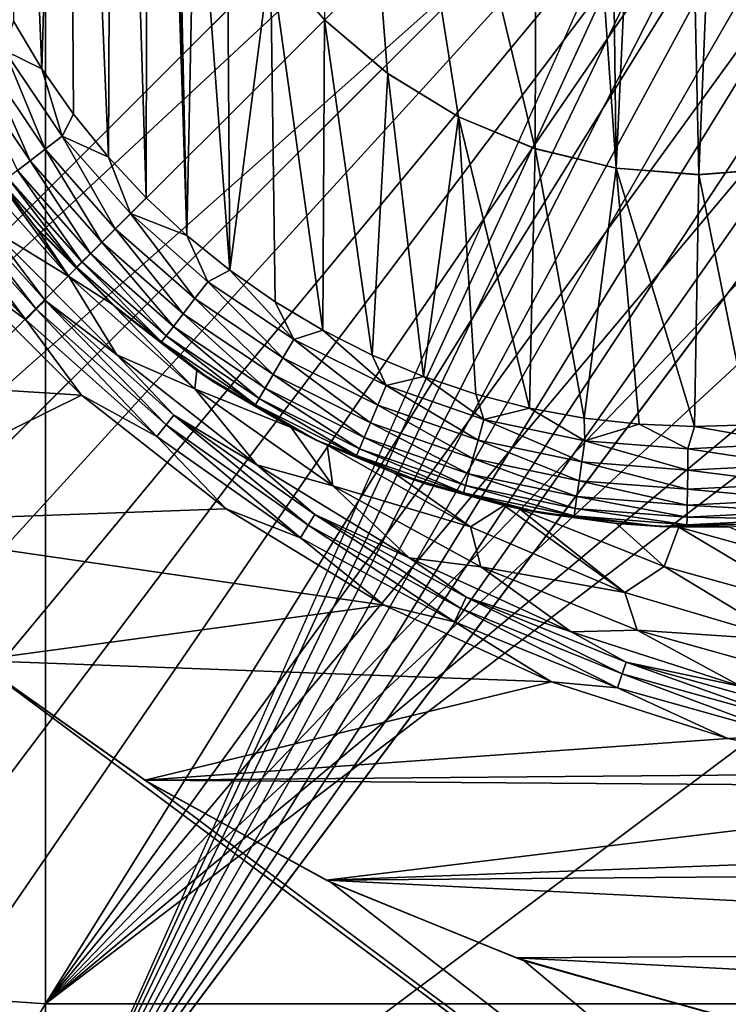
# Model space of a CAD drawing. Header units: metres. Extents: x -205 to 205, y -104 to 104.
# Tile 15 of 256: x -186 to -179, y -62 to -52. Entities that reach past the tile are written whole.
import ezdxf

# ---------------------------------------------------------------- set-up
doc = ezdxf.new("R2010")
doc.units = ezdxf.units.M
doc.layers.add('solid_01_2-CONSUMER_EHM_BOX_SW0001', color=7, linetype='CONTINUOUS')

msp = doc.modelspace()

# ---------------------------------------------------------------- linework, layer by layer
at = {"layer": 'solid_01_2-CONSUMER_EHM_BOX_SW0001'}
for points in [[(-200.010849, -74.958488), (-200.010773, 75.041512), (-0.010778, 75.04142)], [(-0.010849, -74.95858), (-200.010849, -74.958488), (-0.010778, 75.04142)], [(-186.781616, -63.469616, 75), (-185.602478, 63.645401, 75), (-186.76796, 63.569702, 75)], [(-186.781616, -63.469616, 75), (-185.61615, -63.545567, 75), (-185.602478, 63.645401, 75)], [(-174.012405, -37.447227, 75), (-185.602478, 63.645401, 75), (-185.61615, -63.545567, 75)], [(-173.957687, -38.221977, 75), (-174.012405, -37.447227, 75), (-185.61615, -63.545567, 75)], [(-192.614853, -54.544563, 72), (-192.612427, -37.544563, 72), (-176.90387, -44.776558, 72)], [(-173.792084, -38.989101, 75), (-173.957687, -38.221977, 75), (-185.61615, -63.545567, 75)], [(-173.517731, -39.727657, 75), (-173.792084, -38.989101, 75), (-185.61615, -63.545567, 75)], [(-173.141312, -40.4184, 75), (-173.517731, -39.727657, 75), (-185.61615, -63.545567, 75)], [(-172.67038, -41.048183, 75), (-173.141312, -40.4184, 75), (-185.61615, -63.545567, 75)], [(-179.396454, -41.2687, 3.5), (-179.135956, -53.31781, 3.5), (-178.635315, -40.953541, 3.5)], [(-178.635315, -40.953541, 3.5), (-179.135956, -53.31781, 3.5), (-178.314651, -53.253284, 3.5)], [(-172.11377, -41.604958, 75), (-172.67038, -41.048183, 75), (-185.61615, -63.545567, 75)], [(-180.098923, -41.699039, 3.5), (-179.957245, -53.253059, 3.5), (-179.396454, -41.2687, 3.5)], [(-179.396454, -41.2687, 3.5), (-179.957245, -53.253059, 3.5), (-179.135956, -53.31781, 3.5)], [(-171.484116, -42.076073, 75), (-172.11377, -41.604958, 75), (-185.61615, -63.545567, 75)], [(-180.098923, -41.699039, 3.5), (-180.725403, -42.233955, 3.5), (-179.957245, -53.253059, 3.5)], [(-184.597961, -41.991776, 13.5), (-184.945709, -42.779316, 13.5), (-184.616165, -53.547058, 13.5)], [(-184.597961, -41.991776, 13.5), (-184.616165, -53.547058, 13.5), (-184.214325, -53.921482, 13.5)], [(-184.384064, -48.067085, 13.5), (-184.597961, -41.991776, 13.5), (-184.214325, -53.921482, 13.5)], [(-170.793488, -42.452682, 75), (-171.484116, -42.076073, 75), (-185.61615, -63.545567, 75)], [(-180.758301, -53.060627, 3.5), (-180.725403, -42.233955, 3.5), (-182.847031, -44.354973, 3.5)], [(-179.957245, -53.253059, 3.5), (-180.725403, -42.233955, 3.5), (-180.758301, -53.060627, 3.5)], [(-170.055008, -42.727257, 75), (-170.793488, -42.452682, 75), (-185.61615, -63.545567, 75)], [(-170.055008, -42.727257, 75), (-185.61615, -63.545567, 75), (-76.416145, -63.561199, 75)], [(-184.945709, -42.779316, 13.5), (-185.397888, -43.502533, 13.5), (-184.990463, -53.145115, 13.5)], [(-184.945709, -42.779316, 13.5), (-184.990463, -53.145115, 13.5), (-184.616165, -53.547058, 13.5)], [(-185.397888, -43.502533, 13.5), (-185.972549, -44.41901, 13.5), (-185.649078, -52.266918, 13.5)], [(-185.397888, -43.502533, 13.5), (-185.649078, -52.266918, 13.5), (-185.335342, -52.717678, 13.5)], [(-185.397888, -43.502533, 13.5), (-185.335342, -52.717678, 13.5), (-184.990463, -53.145115, 13.5)], [(-175.366531, -44.300171, 63.120499), (-190.323715, -59.253071, 69), (-190.847488, -58.716187, 69)], [(-175.366531, -44.300171, 63.120499), (-190.847488, -58.716187, 69), (-181.750656, -49.621971, 65.42598)], [(-175.366531, -44.300171, 63.120499), (-180.744339, -50.736958, 65.447258), (-190.323715, -59.253071, 69)], [(-182.221725, -52.314709, 3.5), (-182.847031, -44.354973, 3.5), (-182.848083, -51.77961, 3.5)], [(-181.519379, -52.745251, 3.5), (-182.847031, -44.354973, 3.5), (-182.221725, -52.314709, 3.5)], [(-180.758301, -53.060627, 3.5), (-182.847031, -44.354973, 3.5), (-181.519379, -52.745251, 3.5)], [(-185.972549, -44.41901, 13.5), (-185.930084, -51.795113, 13.5), (-185.649078, -52.266918, 13.5)], [(-192.614853, -54.544563, 72), (-176.90387, -44.776558, 72), (-191.067078, -58.935711, 72)], [(-191.067078, -58.935711, 69), (-191.067078, -58.935711, 72), (-176.90387, -44.776558, 72)], [(-191.067078, -58.935711, 69), (-176.90387, -44.776558, 72), (-190.847488, -58.716187, 69)], [(-181.750656, -49.621971, 65.42598), (-190.847488, -58.716187, 69), (-176.90387, -44.776558, 72)], [(-189.229156, -60.540295, 72), (-190.006561, -59.996521, 72), (-175.843353, -45.837368, 72)], [(-175.843353, -45.837368, 69.5), (-175.843353, -45.837368, 72), (-190.006561, -59.996521, 72)], [(-180.744339, -50.736958, 65.447258), (-175.843353, -45.837368, 69.5), (-190.006561, -59.996521, 72)], [(-188.385971, -60.973701, 72), (-189.229156, -60.540295, 72), (-175.843353, -45.837368, 72)], [(-187.49086, -61.289497, 72), (-188.385971, -60.973701, 72), (-175.843353, -45.837368, 72)], [(-186.562378, -61.48114, 72), (-187.49086, -61.289497, 72), (-175.843353, -45.837368, 72)], [(-185.61586, -61.545567, 72), (-186.562378, -61.48114, 72), (-175.843353, -45.837368, 72)], [(-174.803146, -46.640572, 72), (-185.61586, -61.545567, 72), (-175.843353, -45.837368, 72)], [(-174.803146, -46.640572, 72), (-173.67511, -47.313717, 72), (-185.61586, -61.545567, 72)], [(-173.67511, -47.313717, 72), (-172.474304, -47.847797, 72), (-185.61586, -61.545567, 72)], [(-172.474304, -47.847797, 72), (-171.218384, -48.234859, 72), (-185.61586, -61.545567, 72)], [(-184.320724, -48.888382, 13.5), (-184.384064, -48.067085, 13.5), (-184.214325, -53.921482, 13.5)], [(-171.218384, -48.234859, 72), (-169.925858, -48.469303, 72), (-185.61586, -61.545567, 72)], [(-169.925858, -48.469303, 72), (-168.613998, -48.548, 72), (-185.61586, -61.545567, 72)], [(-168.613998, -48.548, 72), (-168.61586, -61.548, 72), (-185.61586, -61.545567, 72)], [(-184.12738, -49.68911, 13.5), (-184.320724, -48.888382, 13.5), (-184.214325, -53.921482, 13.5)], [(-184.12738, -49.68911, 13.5), (-184.214325, -53.921482, 13.5), (-183.787003, -54.266502, 13.5)], [(-183.813354, -50.450638, 13.5), (-184.12738, -49.68911, 13.5), (-183.787003, -54.266502, 13.5)], [(-183.382034, -51.152424, 13.5), (-183.813354, -50.450638, 13.5), (-183.787003, -54.266502, 13.5)], [(-180.744339, -50.736958, 65.447258), (-189.786972, -59.776997, 69), (-190.323715, -59.253071, 69)], [(-180.744339, -50.736958, 65.447258), (-190.006561, -59.996521, 72), (-189.786972, -59.776997, 69)], [(-183.382034, -51.152424, 13.5), (-183.787003, -54.266502, 13.5), (-183.336334, -54.580368, 13.5)], [(-183.382034, -51.152424, 13.5), (-183.336334, -54.580368, 13.5), (-182.864609, -54.861511, 13.5)], [(-182.848038, -51.77964, 13.5), (-183.382034, -51.152424, 13.5), (-182.864609, -54.861511, 13.5)], [(-182.848083, -51.77961, 3.5), (-183.382034, -51.152424, 13.5), (-182.848038, -51.77964, 13.5)], [(-182.848038, -51.77964, 13.5), (-182.864609, -54.861511, 13.5), (-182.374176, -55.108543, 13.5)], [(-182.221725, -52.314709, 3.5), (-182.848083, -51.77961, 3.5), (-182.848038, -51.77964, 13.5)], [(-182.220978, -52.313793, 13.5), (-182.848038, -51.77964, 13.5), (-182.374176, -55.108543, 13.5)], [(-182.221725, -52.314709, 3.5), (-182.848038, -51.77964, 13.5), (-182.220978, -52.313793, 13.5)], [(-186.021851, -52.083874, 13.47503), (-185.649078, -52.266918, 13.5), (-185.930084, -51.795113, 13.5)], [(-186.204636, -52.190472, 13.401071), (-185.617249, -53.063351, 13.401093), (-186.021851, -52.083874, 13.47503)], [(-186.021851, -52.083874, 13.47503), (-185.449646, -52.934181, 13.475041), (-185.649078, -52.266918, 13.5)], [(-185.617249, -53.063351, 13.401093), (-185.449646, -52.934181, 13.475041), (-186.021851, -52.083874, 13.47503)], [(-186.368591, -52.286091, 13.281837), (-185.767593, -53.179218, 13.28187), (-186.204636, -52.190472, 13.401071)], [(-185.767593, -53.179218, 13.28187), (-185.617249, -53.063351, 13.401093), (-186.204636, -52.190472, 13.401071)], [(-185.449646, -52.934181, 13.475041), (-185.335342, -52.717678, 13.5), (-185.649078, -52.266918, 13.5)], [(-185.893143, -53.275967, 13.123363), (-185.767593, -53.179218, 13.28187), (-186.368591, -52.286091, 13.281837)], [(-182.220978, -52.313793, 13.5), (-182.374176, -55.108543, 13.5), (-181.867401, -55.320248, 13.5)], [(-181.519379, -52.745251, 3.5), (-182.221725, -52.314709, 3.5), (-182.220978, -52.313793, 13.5)], [(-181.519302, -52.745293, 13.5), (-182.220978, -52.313793, 13.5), (-181.867401, -55.320248, 13.5)], [(-181.519379, -52.745251, 3.5), (-182.220978, -52.313793, 13.5), (-181.519302, -52.745293, 13.5)], [(-185.449646, -52.934181, 13.475041), (-184.990463, -53.145115, 13.5), (-185.335342, -52.717678, 13.5)], [(-181.519302, -52.745293, 13.5), (-181.867401, -55.320248, 13.5), (-181.346786, -55.495571, 13.5)], [(-180.758301, -53.060627, 3.5), (-181.519379, -52.745251, 3.5), (-181.519302, -52.745293, 13.5)], [(-181.519302, -52.745293, 13.5), (-181.346786, -55.495571, 13.5), (-180.814941, -55.633598, 13.5)], [(-180.757858, -53.059525, 13.5), (-181.519302, -52.745293, 13.5), (-180.814941, -55.633598, 13.5)], [(-180.758301, -53.060627, 3.5), (-181.519302, -52.745293, 13.5), (-180.757858, -53.059525, 13.5)], [(-185.725845, -53.82338, 12.5), (-186.439453, -52.885609, 12.5), (-186.348251, -53.021111, 2.662738)], [(-186.046112, -53.39386, 12.721924), (-186.439453, -52.885609, 12.5), (-185.725845, -53.82338, 12.5)], [(-185.617249, -53.063351, 13.401093), (-184.922745, -53.853649, 13.401114), (-185.449646, -52.934181, 13.475041)], [(-185.449646, -52.934181, 13.475041), (-184.773087, -53.704044, 13.475053), (-184.990463, -53.145115, 13.5)], [(-184.922745, -53.853649, 13.401114), (-184.773087, -53.704044, 13.475053), (-185.449646, -52.934181, 13.475041)], [(-186.494904, -53.08075, 2.474663), (-185.381454, -54.329105, 2.474663), (-186.348251, -53.021111, 2.662738)], [(-185.381454, -54.329105, 2.474663), (-185.693161, -53.860592, 2.603125), (-186.348251, -53.021111, 2.662738)], [(-185.725845, -53.82338, 12.5), (-186.348251, -53.021111, 2.662738), (-185.693161, -53.860592, 2.603125)], [(-180.757858, -53.059525, 13.5), (-180.814941, -55.633598, 13.5), (-180.274734, -55.733582, 13.5)], [(-179.957245, -53.253059, 3.5), (-180.758301, -53.060627, 3.5), (-180.757858, -53.059525, 13.5)], [(-179.957184, -53.253075, 13.5), (-180.757858, -53.059525, 13.5), (-180.274734, -55.733582, 13.5)], [(-179.957245, -53.253059, 3.5), (-180.757858, -53.059525, 13.5), (-179.957184, -53.253075, 13.5)], [(-186.15773, -53.85516, 2.071429), (-185.381454, -54.329105, 2.474663), (-186.494904, -53.08075, 2.474663)], [(-185.767593, -53.179218, 13.28187), (-185.056992, -53.987854, 13.281901), (-185.617249, -53.063351, 13.401093)], [(-185.056992, -53.987854, 13.281901), (-184.922745, -53.853649, 13.401114), (-185.617249, -53.063351, 13.401093)], [(-184.773087, -53.704044, 13.475053), (-184.616165, -53.547058, 13.5), (-184.990463, -53.145115, 13.5)], [(-185.893143, -53.275967, 13.123363), (-185.169083, -54.099915, 13.123402), (-185.767593, -53.179218, 13.28187)], [(-185.169083, -54.099915, 13.123402), (-185.056992, -53.987854, 13.281901), (-185.767593, -53.179218, 13.28187)], [(-179.957184, -53.253075, 13.5), (-180.274734, -55.733582, 13.5), (-179.729126, -55.795021, 13.5)], [(-179.135956, -53.31781, 3.5), (-179.957245, -53.253059, 3.5), (-179.957184, -53.253075, 13.5)], [(-179.957184, -53.253075, 13.5), (-179.729126, -55.795021, 13.5), (-179.180893, -55.817677, 13.5)], [(-179.135925, -53.316628, 13.5), (-179.957184, -53.253075, 13.5), (-179.180893, -55.817677, 13.5)], [(-179.135956, -53.31781, 3.5), (-179.957184, -53.253075, 13.5), (-179.135925, -53.316628, 13.5)], [(-178.314651, -53.253284, 3.5), (-179.135956, -53.31781, 3.5), (-179.135925, -53.316628, 13.5)], [(-178.314651, -53.253284, 13.5), (-179.135925, -53.316628, 13.5), (-178.632507, -55.801491, 13.5)], [(-178.314651, -53.253284, 3.5), (-179.135925, -53.316628, 13.5), (-178.314651, -53.253284, 13.5)], [(-186.757446, -53.289299, 1.911131), (-186.854172, -53.366127, 1.771182), (-185.705887, -54.653538, 1.771182)], [(-185.618546, -54.566196, 1.911131), (-186.15773, -53.85516, 2.071429), (-186.757446, -53.289299, 1.911131)], [(-185.618546, -54.566196, 1.911131), (-186.757446, -53.289299, 1.911131), (-185.705887, -54.653538, 1.771182)], [(-185.987549, -53.348732, 12.933535), (-186.046112, -53.39386, 12.721924), (-185.305679, -54.236473, 12.721974)], [(-185.987549, -53.348732, 12.933535), (-185.253387, -54.1842, 12.93358), (-185.893143, -53.275967, 13.123363)], [(-185.987549, -53.348732, 12.933535), (-185.305679, -54.236473, 12.721974), (-185.253387, -54.1842, 12.93358)], [(-185.253387, -54.1842, 12.93358), (-185.169083, -54.099915, 13.123402), (-185.893143, -53.275967, 13.123363)], [(-179.135925, -53.316628, 13.5), (-179.180893, -55.817677, 13.5), (-178.632507, -55.801491, 13.5)], [(-186.854172, -53.366127, 1.771182), (-186.969559, -53.457794, 1.656628), (-185.810089, -54.757748, 1.656628)], [(-185.705887, -54.653538, 1.771182), (-186.854172, -53.366127, 1.771182), (-185.810089, -54.757748, 1.656628)], [(-185.305679, -54.236473, 12.721974), (-186.046112, -53.39386, 12.721924), (-185.725845, -53.82338, 12.5)], [(-186.556915, -54.205688, 1.571667), (-185.810089, -54.757748, 1.656628), (-186.969559, -53.457794, 1.656628)], [(-184.773087, -53.704044, 13.475053), (-184.214325, -53.921482, 13.5), (-184.616165, -53.547058, 13.5)], [(-184.922745, -53.853649, 13.401114), (-184.132584, -54.548313, 13.401137), (-184.773087, -53.704044, 13.475053)], [(-184.773087, -53.704044, 13.475053), (-184.003357, -54.380741, 13.475064), (-184.214325, -53.921482, 13.5)], [(-184.132584, -54.548313, 13.401137), (-184.003357, -54.380741, 13.475064), (-184.773087, -53.704044, 13.475053)], [(-185.725845, -53.82338, 12.5), (-185.693161, -53.860592, 2.603125), (-184.952042, -54.604439, 2.603125)], [(-184.8927, -54.656761, 12.5), (-185.725845, -53.82338, 12.5), (-184.952042, -54.604439, 2.603125)], [(-185.305679, -54.236473, 12.721974), (-185.725845, -53.82338, 12.5), (-184.8927, -54.656761, 12.5)], [(-186.15773, -53.85516, 2.071429), (-184.907501, -55.105377, 2.071429), (-185.381454, -54.329105, 2.474663)], [(-185.618546, -54.566196, 1.911131), (-184.907501, -55.105377, 2.071429), (-186.15773, -53.85516, 2.071429)], [(-185.381454, -54.329105, 2.474663), (-184.952042, -54.604439, 2.603125), (-185.693161, -53.860592, 2.603125)], [(-185.056992, -53.987854, 13.281901), (-184.248505, -54.698639, 13.281933), (-184.922745, -53.853649, 13.401114)], [(-184.248505, -54.698639, 13.281933), (-184.132584, -54.548313, 13.401137), (-184.922745, -53.853649, 13.401114)], [(-184.003357, -54.380741, 13.475064), (-183.787003, -54.266502, 13.5), (-184.214325, -53.921482, 13.5)], [(-185.169083, -54.099915, 13.123402), (-184.345291, -54.824158, 13.123442), (-185.056992, -53.987854, 13.281901)], [(-184.345291, -54.824158, 13.123442), (-184.248505, -54.698639, 13.281933), (-185.056992, -53.987854, 13.281901)], [(-185.253387, -54.1842, 12.93358), (-184.418106, -54.918571, 12.933626), (-185.169083, -54.099915, 13.123402)], [(-184.418106, -54.918571, 12.933626), (-184.345291, -54.824158, 13.123442), (-185.169083, -54.099915, 13.123402)], [(-189.192032, -55.257603, 1.571667), (-185.258041, -55.50457, 1.571667), (-186.556915, -54.205688, 1.571667)], [(-186.556915, -54.205688, 1.571667), (-185.258041, -55.50457, 1.571667), (-185.810089, -54.757748, 1.656628)], [(-185.253387, -54.1842, 12.93358), (-185.305679, -54.236473, 12.721974), (-184.463257, -54.977131, 12.722024)], [(-185.253387, -54.1842, 12.93358), (-184.463257, -54.977131, 12.722024), (-184.418106, -54.918571, 12.933626)], [(-185.381454, -54.329105, 2.474663), (-184.133087, -55.442554, 2.474663), (-184.952042, -54.604439, 2.603125)], [(-184.907501, -55.105377, 2.071429), (-184.133087, -55.442554, 2.474663), (-185.381454, -54.329105, 2.474663)], [(-184.463257, -54.977131, 12.722024), (-185.305679, -54.236473, 12.721974), (-184.8927, -54.656761, 12.5)], [(-184.003357, -54.380741, 13.475064), (-183.153183, -54.953087, 13.475075), (-183.787003, -54.266502, 13.5)], [(-183.153183, -54.953087, 13.475075), (-183.336334, -54.580368, 13.5), (-183.787003, -54.266502, 13.5)], [(-184.132584, -54.548313, 13.401137), (-183.259842, -55.135857, 13.401159), (-184.003357, -54.380741, 13.475064)], [(-183.259842, -55.135857, 13.401159), (-183.153183, -54.953087, 13.475075), (-184.003357, -54.380741, 13.475064)], [(-185.618546, -54.566196, 1.911131), (-185.705887, -54.653538, 1.771182), (-184.418472, -55.801819, 1.771182)], [(-184.341644, -55.705101, 1.911131), (-184.907501, -55.105377, 2.071429), (-185.618546, -54.566196, 1.911131)], [(-184.341644, -55.705101, 1.911131), (-185.618546, -54.566196, 1.911131), (-184.418472, -55.801819, 1.771182)], [(-184.133087, -55.442554, 2.474663), (-184.115067, -55.262531, 2.662729), (-184.952042, -54.604439, 2.603125)], [(-184.8927, -54.656761, 12.5), (-184.952042, -54.604439, 2.603125), (-184.115067, -55.262531, 2.662729)], [(-184.248505, -54.698639, 13.281933), (-183.355515, -55.299816, 13.281965), (-184.132584, -54.548313, 13.401137)], [(-183.355515, -55.299816, 13.281965), (-183.259842, -55.135857, 13.401159), (-184.132584, -54.548313, 13.401137)], [(-183.153183, -54.953087, 13.475075), (-182.864609, -54.861511, 13.5), (-183.336334, -54.580368, 13.5)], [(-185.705887, -54.653538, 1.771182), (-185.810089, -54.757748, 1.656628), (-184.510147, -55.917221, 1.656628)], [(-184.418472, -55.801819, 1.771182), (-185.705887, -54.653538, 1.771182), (-184.510147, -55.917221, 1.656628)], [(-183.955139, -55.370632, 12.5), (-184.8927, -54.656761, 12.5), (-184.115067, -55.262531, 2.662729)], [(-184.463257, -54.977131, 12.722024), (-184.8927, -54.656761, 12.5), (-183.955139, -55.370632, 12.5)], [(-184.345291, -54.824158, 13.123442), (-183.43541, -55.436726, 13.123482), (-184.248505, -54.698639, 13.281933)], [(-183.43541, -55.436726, 13.123482), (-183.355515, -55.299816, 13.281965), (-184.248505, -54.698639, 13.281933)], [(-185.258041, -55.50457, 1.571667), (-184.510147, -55.917221, 1.656628), (-185.810089, -54.757748, 1.656628)], [(-184.418106, -54.918571, 12.933626), (-183.495499, -55.539707, 12.933672), (-184.345291, -54.824158, 13.123442)], [(-183.495499, -55.539707, 12.933672), (-183.43541, -55.436726, 13.123482), (-184.345291, -54.824158, 13.123442)], [(-183.153183, -54.953087, 13.475075), (-182.236603, -55.411629, 13.475086), (-182.864609, -54.861511, 13.5)], [(-182.236603, -55.411629, 13.475086), (-182.374176, -55.108543, 13.5), (-182.864609, -54.861511, 13.5)], [(-184.418106, -54.918571, 12.933626), (-184.463257, -54.977131, 12.722024), (-183.532776, -55.603584, 12.722074)], [(-183.532776, -55.603584, 12.722074), (-184.463257, -54.977131, 12.722024), (-183.955139, -55.370632, 12.5)], [(-184.418106, -54.918571, 12.933626), (-183.532776, -55.603584, 12.722074), (-183.495499, -55.539707, 12.933672)], [(-183.259842, -55.135857, 13.401159), (-182.318924, -55.606575, 13.401181), (-183.153183, -54.953087, 13.475075)], [(-182.318924, -55.606575, 13.401181), (-182.236603, -55.411629, 13.475086), (-183.153183, -54.953087, 13.475075)], [(-184.907501, -55.105377, 2.071429), (-183.518051, -56.198772, 2.071429), (-184.133087, -55.442554, 2.474663)], [(-184.341644, -55.705101, 1.911131), (-183.518051, -56.198772, 2.071429), (-184.907501, -55.105377, 2.071429)], [(-182.236603, -55.411629, 13.475086), (-181.867401, -55.320248, 13.5), (-182.374176, -55.108543, 13.5)], [(-183.355515, -55.299816, 13.281965), (-182.392792, -55.78146, 13.281997), (-183.259842, -55.135857, 13.401159)], [(-182.392792, -55.78146, 13.281997), (-182.318924, -55.606575, 13.401181), (-183.259842, -55.135857, 13.401159)], [(-187.832321, -56.779968, 1.571667), (-185.258041, -55.50457, 1.571667), (-189.192032, -55.257603, 1.571667)], [(-184.133087, -55.442554, 2.474663), (-183.179459, -55.827126, 2.775004), (-184.115067, -55.262531, 2.662729)], [(-183.955139, -55.370632, 12.5), (-184.115067, -55.262531, 2.662729), (-183.179459, -55.827126, 2.775004)], [(-183.43541, -55.436726, 13.123482), (-182.454453, -55.927494, 13.123522), (-183.355515, -55.299816, 13.281965)], [(-182.454453, -55.927494, 13.123522), (-182.392792, -55.78146, 13.281997), (-183.355515, -55.299816, 13.281965)], [(-182.930145, -55.952053, 12.5), (-183.955139, -55.370632, 12.5), (-183.179459, -55.827126, 2.775004)], [(-183.532776, -55.603584, 12.722074), (-183.955139, -55.370632, 12.5), (-182.930145, -55.952053, 12.5)], [(-182.236603, -55.411629, 13.475086), (-181.268768, -55.748783, 13.475098), (-181.867401, -55.320248, 13.5)], [(-181.268768, -55.748783, 13.475098), (-181.346786, -55.495571, 13.5), (-181.867401, -55.320248, 13.5)], [(-187.832321, -56.779968, 1.571667), (-183.82341, -56.633347, 1.571667), (-185.258041, -55.50457, 1.571667)], [(-185.258041, -55.50457, 1.571667), (-183.82341, -56.633347, 1.571667), (-184.510147, -55.917221, 1.656628)], [(-184.133087, -55.442554, 2.474663), (-182.766068, -56.406612, 2.474663), (-183.179459, -55.827126, 2.775004)], [(-183.518051, -56.198772, 2.071429), (-182.766068, -56.406612, 2.474663), (-184.133087, -55.442554, 2.474663)], [(-183.495499, -55.539707, 12.933672), (-182.500839, -56.037342, 12.933719), (-183.43541, -55.436726, 13.123482)], [(-182.500839, -56.037342, 12.933719), (-182.454453, -55.927494, 13.123522), (-183.43541, -55.436726, 13.123482)], [(-182.318924, -55.606575, 13.401181), (-181.325409, -55.952682, 13.401203), (-182.236603, -55.411629, 13.475086)], [(-181.325409, -55.952682, 13.401203), (-181.268768, -55.748783, 13.475098), (-182.236603, -55.411629, 13.475086)], [(-181.268768, -55.748783, 13.475098), (-180.814941, -55.633598, 13.5), (-181.346786, -55.495571, 13.5)], [(-183.495499, -55.539707, 12.933672), (-183.532776, -55.603584, 12.722074), (-182.529617, -56.105488, 12.722123)], [(-183.495499, -55.539707, 12.933672), (-182.529617, -56.105488, 12.722123), (-182.500839, -56.037342, 12.933719)], [(-182.529617, -56.105488, 12.722123), (-183.532776, -55.603584, 12.722074), (-182.930145, -55.952053, 12.5)], [(-182.392792, -55.78146, 13.281997), (-181.376221, -56.135605, 13.282028), (-182.318924, -55.606575, 13.401181)], [(-181.376221, -56.135605, 13.282028), (-181.325409, -55.952682, 13.401203), (-182.318924, -55.606575, 13.401181)], [(-181.268768, -55.748783, 13.475098), (-180.265701, -55.958981, 13.475109), (-180.814941, -55.633598, 13.5)], [(-180.265701, -55.958981, 13.475109), (-180.274734, -55.733582, 13.5), (-180.814941, -55.633598, 13.5)], [(-184.341644, -55.705101, 1.911131), (-184.418472, -55.801819, 1.771182), (-183.008682, -56.796036, 1.771182)], [(-182.943359, -56.691196, 1.911131), (-183.518051, -56.198772, 2.071429), (-184.341644, -55.705101, 1.911131)], [(-182.943359, -56.691196, 1.911131), (-184.341644, -55.705101, 1.911131), (-183.008682, -56.796036, 1.771182)], [(-182.454453, -55.927494, 13.123522), (-181.418655, -56.288353, 13.123562), (-182.392792, -55.78146, 13.281997)], [(-181.418655, -56.288353, 13.123562), (-181.376221, -56.135605, 13.282028), (-182.392792, -55.78146, 13.281997)], [(-181.325409, -55.952682, 13.401203), (-180.2957, -56.168465, 13.401225), (-181.268768, -55.748783, 13.475098)], [(-180.2957, -56.168465, 13.401225), (-180.265701, -55.958981, 13.475109), (-181.268768, -55.748783, 13.475098)], [(-180.265701, -55.958981, 13.475109), (-179.729126, -55.795021, 13.5), (-180.274734, -55.733582, 13.5)], [(-180.265701, -55.958981, 13.475109), (-179.243942, -56.03875, 13.475121), (-179.729126, -55.795021, 13.5)], [(-179.243942, -56.03875, 13.475121), (-179.180893, -55.817677, 13.5), (-179.729126, -55.795021, 13.5)], [(-184.418472, -55.801819, 1.771182), (-184.510147, -55.917221, 1.656628), (-183.086609, -56.921124, 1.656628)], [(-183.008682, -56.796036, 1.771182), (-184.418472, -55.801819, 1.771182), (-183.086609, -56.921124, 1.656628)], [(-182.766068, -56.406612, 2.474663), (-182.823166, -56.002659, 2.82517), (-183.179459, -55.827126, 2.775004)], [(-182.930145, -55.952053, 12.5), (-183.179459, -55.827126, 2.775004), (-182.823166, -56.002659, 2.82517)], [(-179.243942, -56.03875, 13.475121), (-178.220413, -55.986771, 13.475132), (-179.180893, -55.817677, 13.5)], [(-178.220413, -55.986771, 13.475132), (-178.632507, -55.801491, 13.5), (-179.180893, -55.817677, 13.5)], [(-183.82341, -56.633347, 1.571667), (-183.086609, -56.921124, 1.656628), (-184.510147, -55.917221, 1.656628)], [(-182.930145, -55.952053, 12.5), (-182.823166, -56.002659, 2.82517), (-182.154373, -56.280449, 2.924751)], [(-181.836334, -56.390472, 12.5), (-182.930145, -55.952053, 12.5), (-182.154373, -56.280449, 2.924751)], [(-182.529617, -56.105488, 12.722123), (-182.930145, -55.952053, 12.5), (-181.836334, -56.390472, 12.5)], [(-182.500839, -56.037342, 12.933719), (-181.450562, -56.403255, 12.933764), (-182.454453, -55.927494, 13.123522)], [(-181.450562, -56.403255, 12.933764), (-181.418655, -56.288353, 13.123562), (-182.454453, -55.927494, 13.123522)], [(-181.376221, -56.135605, 13.282028), (-180.322632, -56.3564, 13.282061), (-181.325409, -55.952682, 13.401203)], [(-180.322632, -56.3564, 13.282061), (-180.2957, -56.168465, 13.401225), (-181.325409, -55.952682, 13.401203)], [(-180.2957, -56.168465, 13.401225), (-179.246826, -56.250359, 13.401247), (-180.265701, -55.958981, 13.475109)], [(-179.246826, -56.250359, 13.401247), (-179.243942, -56.03875, 13.475121), (-180.265701, -55.958981, 13.475109)], [(-178.196121, -56.197006, 13.40127), (-178.220413, -55.986771, 13.475132), (-179.243942, -56.03875, 13.475121)], [(-182.766068, -56.406612, 2.474663), (-181.399139, -56.813423, 2.826262), (-182.823166, -56.002659, 2.82517)], [(-182.154373, -56.280449, 2.924751), (-182.823166, -56.002659, 2.82517), (-181.399139, -56.813423, 2.826262)], [(-182.500839, -56.037342, 12.933719), (-182.529617, -56.105488, 12.722123), (-181.470367, -56.474537, 12.722173)], [(-182.500839, -56.037342, 12.933719), (-181.470367, -56.474537, 12.722173), (-181.450562, -56.403255, 12.933764)], [(-179.246826, -56.250359, 13.401247), (-178.196121, -56.197006, 13.40127), (-179.243942, -56.03875, 13.475121)], [(-181.470367, -56.474537, 12.722173), (-182.529617, -56.105488, 12.722123), (-181.836334, -56.390472, 12.5)], [(-181.418655, -56.288353, 13.123562), (-180.345108, -56.513336, 13.123602), (-181.376221, -56.135605, 13.282028)], [(-180.345108, -56.513336, 13.123602), (-180.322632, -56.3564, 13.282061), (-181.376221, -56.135605, 13.282028)], [(-180.322632, -56.3564, 13.282061), (-179.24942, -56.440197, 13.282092), (-180.2957, -56.168465, 13.401225)], [(-179.24942, -56.440197, 13.282092), (-179.246826, -56.250359, 13.401247), (-180.2957, -56.168465, 13.401225)], [(-183.518051, -56.198772, 2.071429), (-182.008911, -57.119957, 2.071429), (-182.766068, -56.406612, 2.474663)], [(-182.943359, -56.691196, 1.911131), (-182.008911, -57.119957, 2.071429), (-183.518051, -56.198772, 2.071429)], [(-181.067078, -56.601894, 3.090189), (-182.154373, -56.280449, 2.924751), (-181.399139, -56.813423, 2.826262)], [(-181.836334, -56.390472, 12.5), (-182.154373, -56.280449, 2.924751), (-181.067078, -56.601894, 3.090189)], [(-179.24942, -56.440197, 13.282092), (-178.174332, -56.385616, 13.282124), (-179.246826, -56.250359, 13.401247)], [(-178.174332, -56.385616, 13.282124), (-178.196121, -56.197006, 13.40127), (-179.246826, -56.250359, 13.401247)], [(-181.450562, -56.403255, 12.933764), (-180.362015, -56.631393, 12.93381), (-181.418655, -56.288353, 13.123562)], [(-180.362015, -56.631393, 12.93381), (-180.345108, -56.513336, 13.123602), (-181.418655, -56.288353, 13.123562)], [(-180.345108, -56.513336, 13.123602), (-179.251572, -56.598732, 13.123641), (-180.322632, -56.3564, 13.282061)], [(-179.251572, -56.598732, 13.123641), (-179.24942, -56.440197, 13.282092), (-180.322632, -56.3564, 13.282061)], [(-182.766068, -56.406612, 2.474663), (-181.298157, -57.208736, 2.474663), (-181.399139, -56.813423, 2.826262)], [(-182.008911, -57.119957, 2.071429), (-181.298157, -57.208736, 2.474663), (-182.766068, -56.406612, 2.474663)], [(-181.836334, -56.390472, 12.5), (-181.067078, -56.601894, 3.090189), (-180.914673, -56.634968, 3.112818)], [(-180.693527, -56.67794, 12.5), (-181.836334, -56.390472, 12.5), (-180.914673, -56.634968, 3.112818)], [(-181.470367, -56.474537, 12.722173), (-181.836334, -56.390472, 12.5), (-180.693527, -56.67794, 12.5)], [(-181.450562, -56.403255, 12.933764), (-181.470367, -56.474537, 12.722173), (-180.372513, -56.704639, 12.722222)], [(-180.372513, -56.704639, 12.722222), (-181.470367, -56.474537, 12.722173), (-180.693527, -56.67794, 12.5)], [(-181.450562, -56.403255, 12.933764), (-180.372513, -56.704639, 12.722222), (-180.362015, -56.631393, 12.93381)], [(-179.251572, -56.598732, 13.123641), (-178.156128, -56.543125, 13.123681), (-179.24942, -56.440197, 13.282092)], [(-178.156128, -56.543125, 13.123681), (-178.174332, -56.385616, 13.282124), (-179.24942, -56.440197, 13.282092)], [(-180.362015, -56.631393, 12.93381), (-179.253204, -56.717991, 12.933856), (-180.345108, -56.513336, 13.123602)], [(-179.253204, -56.717991, 12.933856), (-179.251572, -56.598732, 13.123641), (-180.345108, -56.513336, 13.123602)], [(-178.142441, -56.661617, 12.933902), (-178.156128, -56.543125, 13.123681), (-179.251572, -56.598732, 13.123641)], [(-187.832321, -56.779968, 1.571667), (-182.255768, -57.5905, 1.571667), (-183.82341, -56.633347, 1.571667)], [(-183.82341, -56.633347, 1.571667), (-182.255768, -57.5905, 1.571667), (-183.086609, -56.921124, 1.656628)], [(-181.067078, -56.601894, 3.090189), (-181.399139, -56.813423, 2.826262), (-179.869278, -57.466095, 2.826262)], [(-180.914673, -56.634968, 3.112818), (-181.067078, -56.601894, 3.090189), (-179.869278, -57.466095, 2.826262)], [(-179.48143, -57.207592, 3.113388), (-180.914673, -56.634968, 3.112818), (-179.869278, -57.466095, 2.826262)], [(-179.951752, -56.779636, 3.248541), (-180.914673, -56.634968, 3.112818), (-179.48143, -57.207592, 3.113388)], [(-180.693527, -56.67794, 12.5), (-180.914673, -56.634968, 3.112818), (-179.951752, -56.779636, 3.248541)], [(-180.362015, -56.631393, 12.93381), (-180.372513, -56.704639, 12.722222), (-179.254211, -56.791988, 12.722272)], [(-180.362015, -56.631393, 12.93381), (-179.254211, -56.791988, 12.722272), (-179.253204, -56.717991, 12.933856)], [(-179.253204, -56.717991, 12.933856), (-178.142441, -56.661617, 12.933902), (-179.251572, -56.598732, 13.123641)], [(-179.253204, -56.717991, 12.933856), (-178.133957, -56.735142, 12.722322), (-178.142441, -56.661617, 12.933902)], [(-182.943359, -56.691196, 1.911131), (-183.008682, -56.796036, 1.771182), (-181.494843, -57.623253, 1.771182)], [(-181.441895, -57.511658, 1.911131), (-182.008911, -57.119957, 2.071429), (-182.943359, -56.691196, 1.911131)], [(-181.441895, -57.511658, 1.911131), (-182.943359, -56.691196, 1.911131), (-181.494843, -57.623253, 1.771182)], [(-179.522461, -56.809242, 12.5), (-180.693527, -56.67794, 12.5), (-179.951752, -56.779636, 3.248541)], [(-180.372513, -56.704639, 12.722222), (-180.693527, -56.67794, 12.5), (-179.522461, -56.809242, 12.5)], [(-179.254211, -56.791988, 12.722272), (-180.372513, -56.704639, 12.722222), (-179.522461, -56.809242, 12.5)], [(-179.253204, -56.717991, 12.933856), (-179.254211, -56.791988, 12.722272), (-178.133957, -56.735142, 12.722322)], [(-178.133957, -56.735142, 12.722322), (-179.254211, -56.791988, 12.722272), (-178.34436, -56.781998, 12.5)], [(-186.309952, -58.139683, 1.571667), (-182.255768, -57.5905, 1.571667), (-187.832321, -56.779968, 1.571667)], [(-183.008682, -56.796036, 1.771182), (-183.086609, -56.921124, 1.656628), (-181.558029, -57.756401, 1.656628)], [(-181.494843, -57.623253, 1.771182), (-183.008682, -56.796036, 1.771182), (-181.558029, -57.756401, 1.656628)], [(-181.298157, -57.208736, 2.474663), (-179.869278, -57.466095, 2.826262), (-181.399139, -56.813423, 2.826262)], [(-179.334, -56.815556, 3.325757), (-179.951752, -56.779636, 3.248541), (-179.48143, -57.207592, 3.113388)], [(-179.522461, -56.809242, 12.5), (-179.951752, -56.779636, 3.248541), (-179.334, -56.815556, 3.325757)], [(-178.34436, -56.781998, 12.5), (-179.522461, -56.809242, 12.5), (-178.841324, -56.812878, 3.37993)], [(-179.254211, -56.791988, 12.722272), (-179.522461, -56.809242, 12.5), (-178.34436, -56.781998, 12.5)], [(-179.522461, -56.809242, 12.5), (-179.334, -56.815556, 3.325757), (-178.841324, -56.812878, 3.37993)], [(-179.334, -56.815556, 3.325757), (-179.48143, -57.207592, 3.113388), (-177.989761, -57.620518, 3.113388)], [(-178.841324, -56.812878, 3.37993), (-179.334, -56.815556, 3.325757), (-177.963577, -57.197323, 3.325905)], [(-177.963577, -57.197323, 3.325905), (-179.334, -56.815556, 3.325757), (-177.989761, -57.620518, 3.113388)], [(-182.255768, -57.5905, 1.571667), (-181.558029, -57.756401, 1.656628), (-183.086609, -56.921124, 1.656628)], [(-182.008911, -57.119957, 2.071429), (-180.401321, -57.855972, 2.071429), (-181.298157, -57.208736, 2.474663)], [(-181.441895, -57.511658, 1.911131), (-180.401321, -57.855972, 2.071429), (-182.008911, -57.119957, 2.071429)], [(-181.298157, -57.208736, 2.474663), (-179.748459, -57.83849, 2.474663), (-179.869278, -57.466095, 2.826262)], [(-180.401321, -57.855972, 2.071429), (-179.748459, -57.83849, 2.474663), (-181.298157, -57.208736, 2.474663)], [(-179.48143, -57.207592, 3.113388), (-179.869278, -57.466095, 2.826262), (-178.27417, -57.937416, 2.826262)], [(-177.989761, -57.620518, 3.113388), (-179.48143, -57.207592, 3.113388), (-178.27417, -57.937416, 2.826262)], [(-181.441895, -57.511658, 1.911131), (-181.494843, -57.623253, 1.771182), (-179.896667, -58.272709, 1.771182)], [(-179.856766, -58.155807, 1.911131), (-180.401321, -57.855972, 2.071429), (-181.441895, -57.511658, 1.911131)], [(-179.856766, -58.155807, 1.911131), (-181.441895, -57.511658, 1.911131), (-179.896667, -58.272709, 1.771182)], [(-179.748459, -57.83849, 2.474663), (-178.27417, -57.937416, 2.826262), (-179.869278, -57.466095, 2.826262)], [(-186.309952, -58.139683, 1.571667), (-180.595596, -58.350182, 1.571667), (-182.255768, -57.5905, 1.571667)], [(-182.255768, -57.5905, 1.571667), (-180.595596, -58.350182, 1.571667), (-181.558029, -57.756401, 1.656628)], [(-181.494843, -57.623253, 1.771182), (-181.558029, -57.756401, 1.656628), (-179.944275, -58.412186, 1.656628)], [(-179.896667, -58.272709, 1.771182), (-181.494843, -57.623253, 1.771182), (-179.944275, -58.412186, 1.656628)], [(-180.595596, -58.350182, 1.571667), (-179.944275, -58.412186, 1.656628), (-181.558029, -57.756401, 1.656628)], [(-180.401321, -57.855972, 2.071429), (-178.71788, -58.396465, 2.071429), (-179.748459, -57.83849, 2.474663)], [(-179.748459, -57.83849, 2.474663), (-178.137131, -58.287682, 2.474663), (-178.27417, -57.937416, 2.826262)], [(-178.71788, -58.396465, 2.071429), (-178.137131, -58.287682, 2.474663), (-179.748459, -57.83849, 2.474663)], [(-179.856766, -58.155807, 1.911131), (-178.71788, -58.396465, 2.071429), (-180.401321, -57.855972, 2.071429)], [(-184.629822, -59.325863, 1.571667), (-186.309952, -58.139683, 1.571667), (-186.289154, -58.156033, 1.5)], [(-184.629822, -59.325863, 1.571667), (-180.595596, -58.350182, 1.571667), (-186.309952, -58.139683, 1.571667)], [(-168.801697, -71.183342, 1.5), (-186.289154, -58.156033, 1.5), (-190.891403, -62.958492, 1.5)], [(-169.443832, -70.703148, 1.5), (-184.59285, -59.350952, 1.5), (-186.289154, -58.156033, 1.5)], [(-184.629822, -59.325863, 1.571667), (-186.289154, -58.156033, 1.5), (-184.59285, -59.350952, 1.5)], [(-168.801697, -71.183342, 1.5), (-169.443832, -70.703148, 1.5), (-186.289154, -58.156033, 1.5)], [(-179.856766, -58.155807, 1.911131), (-179.896667, -58.272709, 1.771182), (-178.234924, -58.735954, 1.771182)], [(-178.208603, -58.615273, 1.911131), (-178.71788, -58.396465, 2.071429), (-179.856766, -58.155807, 1.911131)], [(-178.208603, -58.615273, 1.911131), (-179.856766, -58.155807, 1.911131), (-178.234924, -58.735954, 1.771182)], [(-179.896667, -58.272709, 1.771182), (-179.944275, -58.412186, 1.656628), (-178.266342, -58.879944, 1.656628)], [(-178.234924, -58.735954, 1.771182), (-179.896667, -58.272709, 1.771182), (-178.266342, -58.879944, 1.656628)], [(-184.629822, -59.325863, 1.571667), (-178.847336, -58.911938, 1.571667), (-180.595596, -58.350182, 1.571667)], [(-180.595596, -58.350182, 1.571667), (-178.847336, -58.911938, 1.571667), (-179.944275, -58.412186, 1.656628)], [(-178.847336, -58.911938, 1.571667), (-178.266342, -58.879944, 1.656628), (-179.944275, -58.412186, 1.656628)], [(-184.629822, -59.325863, 1.571667), (-177.054474, -59.25983, 1.571667), (-178.847336, -58.911938, 1.571667)], [(-178.847336, -58.911938, 1.571667), (-177.054474, -59.25983, 1.571667), (-178.266342, -58.879944, 1.656628)], [(-184.629822, -59.325863, 1.571667), (-175.223938, -59.394886, 1.571667), (-177.054474, -59.25983, 1.571667)], [(-182.830414, -60.317993, 1.571667), (-184.629822, -59.325863, 1.571667), (-184.59285, -59.350952, 1.5)], [(-182.830414, -60.317993, 1.571667), (-175.223938, -59.394886, 1.571667), (-184.629822, -59.325863, 1.571667)], [(-169.443832, -70.703148, 1.5), (-182.782181, -60.34108, 1.5), (-184.59285, -59.350952, 1.5)], [(-182.830414, -60.317993, 1.571667), (-184.59285, -59.350952, 1.5), (-182.782181, -60.34108, 1.5)], [(-166.002518, -59.691776, 1.571667), (-175.223938, -59.394886, 1.571667), (-182.830414, -60.317993, 1.571667)], [(-166.002518, -59.691776, 1.571667), (-182.830414, -60.317993, 1.571667), (-166.930405, -60.190918, 1.571667)], [(-166.930405, -60.190918, 1.571667), (-182.830414, -60.317993, 1.571667), (-168.869492, -61.017601, 1.571667)], [(-180.948502, -61.091297, 1.571667), (-182.830414, -60.317993, 1.571667), (-182.782181, -60.34108, 1.5)], [(-168.869492, -61.017601, 1.571667), (-182.830414, -60.317993, 1.571667), (-180.948502, -61.091297, 1.571667)], [(-169.443832, -70.703148, 1.5), (-180.868942, -61.118534, 1.5), (-182.782181, -60.34108, 1.5)], [(-180.948502, -61.091297, 1.571667), (-182.782181, -60.34108, 1.5), (-180.868942, -61.118534, 1.5)], [(-168.869492, -61.017601, 1.571667), (-180.948502, -61.091297, 1.571667), (-170.869873, -61.611431, 1.571667)], [(-178.994141, -61.647701, 1.571667), (-180.948502, -61.091297, 1.571667), (-180.868942, -61.118534, 1.5)], [(-170.869873, -61.611431, 1.571667), (-180.948502, -61.091297, 1.571667), (-178.994141, -61.647701, 1.571667)], [(-169.443832, -70.703148, 1.5), (-178.880844, -61.671978, 1.5), (-180.868942, -61.118534, 1.5)], [(-178.994141, -61.647701, 1.571667), (-180.868942, -61.118534, 1.5), (-178.880844, -61.671978, 1.5)], [(-186.781616, -63.469616, 69), (-186.562378, -61.48114, 69), (-185.61586, -61.545567, 69)], [(-185.61615, -63.545567, 69), (-186.781616, -63.469616, 69), (-185.61586, -61.545567, 69)], [(-186.562378, -61.48114, 69), (-186.562378, -61.48114, 72), (-185.61586, -61.545567, 72)], [(-186.562378, -61.48114, 69), (-185.61586, -61.545567, 72), (-185.61586, -61.545567, 69)], [(-185.61615, -63.545567, 69), (-185.61586, -61.545567, 69), (-168.61586, -61.548, 69)], [(-185.61615, -63.545567, 69), (-168.61586, -61.548, 69), (-167.11586, -61.548214, 69)], [(-185.61615, -63.545567, 69), (-167.11586, -61.548214, 69), (-156.765854, -61.549698, 69)], [(-185.61615, -63.545567, 69), (-156.765854, -61.549698, 69), (-155.265854, -61.549911, 69)], [(-185.61615, -63.545567, 69), (-155.265854, -61.549911, 69), (-144.515854, -61.551449, 69)], [(-185.61615, -63.545567, 69), (-144.515854, -61.551449, 69), (-143.015854, -61.551666, 69)], [(-185.61586, -61.545567, 69), (-185.61586, -61.545567, 72), (-168.61586, -61.548, 72)], [(-185.61586, -61.545567, 69), (-168.61586, -61.548, 72), (-168.61586, -61.548, 69)]]:
    msp.add_3dface(points, dxfattribs=at)

doc.saveas('drawing.dxf')
